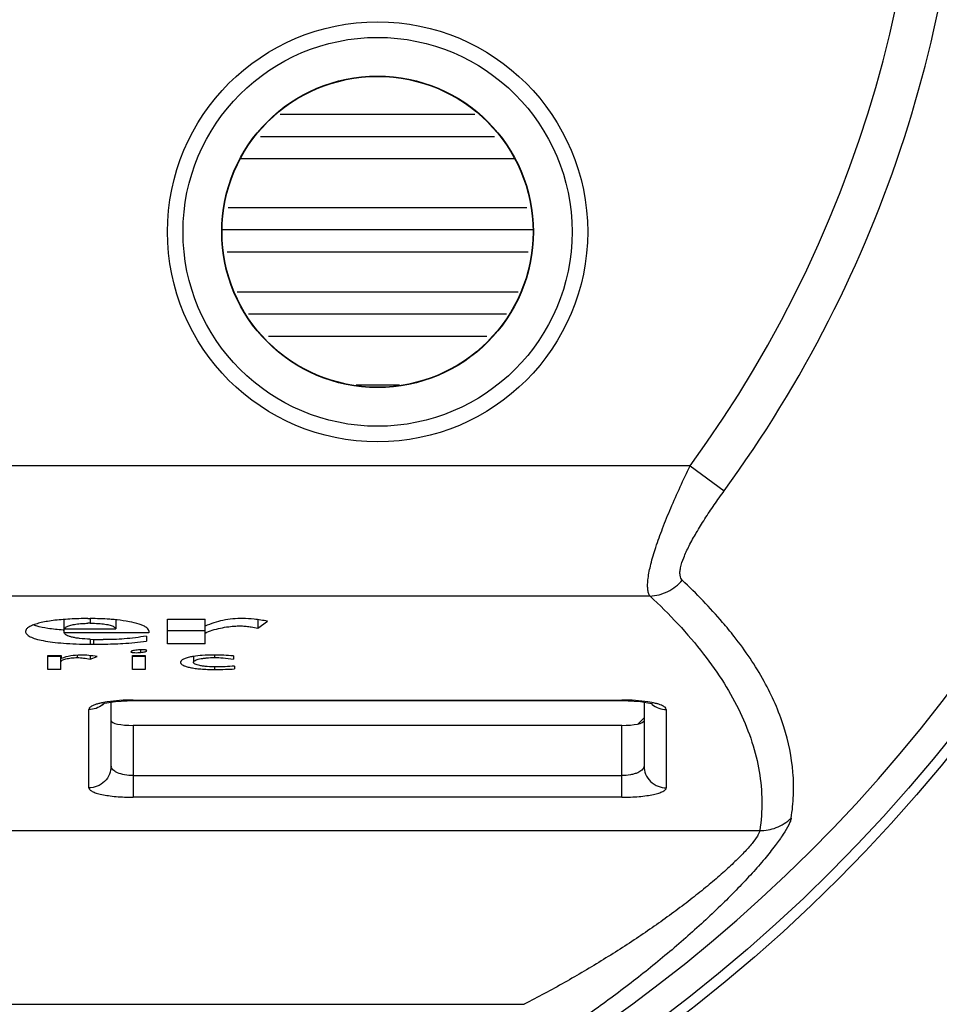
# Model space of a CAD drawing. Header units: millimetres. Extents: x 30 to 123, y 16 to 200.
# Tile 9 of 18: x 83 to 104, y 125 to 147. Entities that reach past the tile are written whole.
import ezdxf

# ---------------------------------------------------------------- set-up
doc = ezdxf.new("R2010")
doc.units = ezdxf.units.MM
doc.header["$LTSCALE"] = 14.011522
doc.layers.get('0').update_dxf_attribs({"linetype": 'CONTINUOUS'})

msp = doc.modelspace()

# ---------------------------------------------------------------- linework, layer by layer
at = {"color": 7}
for p, q in [((89.061, 145.323), (93.444, 145.323)), ((88.619, 144.823), (93.891, 144.823)), ((88.176, 144.323), (94.338, 144.323)), ((87.891, 143.223), (94.619, 143.223)), ((87.768, 142.723), (94.743, 142.723)), ((87.867, 142.223), (94.644, 142.223)), ((88.091, 141.323), (94.422, 141.323)), ((88.352, 140.823), (94.157, 140.823)), ((88.799, 140.323), (93.715, 140.323)), ((90.777, 139.223), (91.748, 139.223)), ((98.293, 137.403), (54.218, 137.403)), ((98.293, 137.403), (99.061, 136.842)), ((97.39, 134.468), (55.121, 134.468)), ((84.732, 133.961), (84.783, 133.961)), ((84.783, 133.961), (84.783, 133.856)), ((84.202, 133.642), (84.202, 133.927)), ((85.365, 133.93), (85.365, 133.729)), ((86.528, 133.394), (86.528, 133.95)), ((86.528, 133.95), (87.373, 133.95)), ((87.373, 133.394), (87.373, 133.95)), ((88.562, 133.937), (88.562, 133.749)), ((88.562, 133.749), (88.775, 133.903)), ((84.202, 133.729), (85.365, 133.729)), ((86.105, 133.642), (84.202, 133.642)), ((86.051, 133.566), (86.051, 133.456)), ((86.105, 133.685), (86.105, 133.642)), ((87.373, 133.687), (86.528, 133.687)), ((84.783, 133.495), (84.783, 133.385)), ((84.783, 133.385), (84.863, 133.384)), ((84.863, 133.495), (84.863, 133.384)), ((87.373, 133.394), (86.528, 133.394)), ((83.834, 132.817), (83.834, 133.131)), ((83.834, 133.131), (84.132, 133.131)), ((84.121, 133.11), (83.834, 133.11)), ((84.121, 132.817), (84.121, 133.131)), ((84.132, 133.131), (84.132, 133.06)), ((84.494, 133.135), (84.494, 133.082)), ((84.783, 133.126), (84.783, 133.049)), ((84.783, 133.049), (84.942, 133.104)), ((85.702, 133.216), (85.708, 133.208)), ((85.738, 132.817), (85.738, 133.131)), ((85.738, 133.131), (86.025, 133.131)), ((86.025, 133.11), (85.738, 133.11)), ((85.921, 133.253), (85.921, 133.198)), ((86.025, 133.131), (86.025, 132.817)), ((86.059, 133.238), (86.051, 133.247)), ((87.11, 133.107), (87.11, 132.978)), ((87.586, 133.138), (87.586, 133.083)), ((88.009, 133.121), (88.009, 133.05)), ((87.586, 132.874), (87.586, 132.815)), ((88.034, 132.891), (88.034, 132.83)), ((84.121, 132.817), (83.834, 132.817)), ((86.025, 132.817), (85.738, 132.817)), ((85.255, 130.638), (85.255, 132.078)), ((85.748, 132.115), (96.755, 132.115)), ((85.755, 132.115), (85.755, 132.126)), ((85.755, 132.126), (96.755, 132.126)), ((96.755, 132.115), (96.755, 132.126)), ((97.255, 132.078), (97.255, 130.638)), ((84.755, 130.149), (84.755, 131.913)), ((97.755, 131.913), (97.755, 130.149)), ((85.755, 131.554), (85.755, 129.937)), ((96.755, 131.554), (85.755, 131.554)), ((96.755, 129.937), (96.755, 131.554)), ((97.255, 131.723), (97.122, 131.59)), ((85.755, 130.426), (96.755, 130.426)), ((96.755, 129.937), (85.755, 129.937)), ((52.651, 129.185), (99.86, 129.185)), ((57.953, 125.273), (94.558, 125.273))]:
    msp.add_line(p, q, dxfattribs=at)
for points in [[(85.056, 132.037), (85.106, 132.053), (85.352, 132.095), (85.748, 132.115)], [(96.755, 132.115), (96.758, 132.115), (97.173, 132.093), (97.419, 132.049), (97.444, 132.041)]]:
    msp.add_lwpolyline(points, dxfattribs=at)
for centre, radius in [((76.255, 153.473), 46.72), ((76.255, 153.473), 43.68), ((76.255, 153.473), 42.58), ((76.255, 153.473), 40.8), ((76.255, 153.473), 40.089), ((76.255, 153.473), 35.887), ((76.255, 153.473), 35.65), ((91.255, 142.673), 4.731), ((91.255, 142.673), 4.38), ((91.255, 142.673), 3.509), ((91.255, 142.673), 3.5)]:
    msp.add_circle(centre, radius, dxfattribs=at)
for centre, radius, start, end in [((76.255, 153.473), 27.275, 323.8988, 216.1012), ((76.255, 153.473), 28.226, 323.8989, 0.3021), ((76.255, 153.473), 35, 189.9087, 350.0913), ((84.783, 130.627), 3.229, 90.0036, 90.8442), ((84.92, 129.484), 4.472, 83.9423, 84.3284), ((84.671, 140.032), 6.349, 265.5121, 265.7972), ((85.077, 140.107), 6.619, 267.457, 269.9889), ((87.344, 131.595), 1.532, 98.911, 100.1048), ((84.76, 132.416), 0.501, 308.0788, 310.5714), ((84.769, 132.406), 0.487, 310.5644, 314.2806), ((97.741, 132.404), 0.485, 225.7078, 228.679), ((97.748, 132.413), 0.497, 228.6745, 230.6878)]:
    msp.add_arc(centre, radius, start, end, dxfattribs=at)
for centre, start_param, end_param in [((85.755, 131.661), 3.141593, 4.712389), ((96.755, 131.661), -1.570796, 0)]:
    msp.add_ellipse(centre, major_axis=(0.5, 0), ratio=0.212557, start_param=start_param, end_param=end_param, dxfattribs=at)
for points, knots in [([(97.39, 134.468), (97.375, 134.488), (97.352, 134.539), (97.336, 134.63), (97.334, 134.741), (97.35, 134.93), (97.409, 135.21), (97.522, 135.585), (97.674, 136.007), (97.925, 136.622), (98.14, 137.089), (98.293, 137.403)], [0, 0, 0, 0, 0.023529, 0.052545, 0.088037, 0.130305, 0.234424, 0.361603, 0.506755, 0.664641, 1, 1, 1, 1]), ([(98.116, 134.827), (98.102, 134.84), (98.079, 134.874), (98.063, 134.94), (98.062, 135.019), (98.083, 135.154), (98.151, 135.352), (98.273, 135.614), (98.434, 135.904), (98.624, 136.211), (98.835, 136.526), (98.985, 136.737), (99.061, 136.842)], [0, 0, 0, 0, 0.024545, 0.052814, 0.086874, 0.127762, 0.230709, 0.358299, 0.504281, 0.663099, 0.829601, 1, 1, 1, 1]), ([(97.39, 134.468), (97.526, 134.475), (97.802, 134.547), (98.026, 134.722), (98.116, 134.827)], [0, 0, 0, 0, 0.496861, 1, 1, 1, 1]), ([(99.284, 133.558), (99.2, 133.666), (98.835, 134.11), (98.433, 134.524), (98.116, 134.827)], [0, 0, 0, 0, 0.237853, 1, 1, 1, 1]), ([(97.39, 134.468), (97.823, 134.064), (98.418, 133.435), (99.059, 132.525), (99.427, 131.861), (99.696, 131.194), (99.864, 130.524), (99.925, 129.851), (99.893, 129.405), (99.86, 129.185)], [0, 0, 0, 0, 0.292997, 0.425393, 0.549702, 0.667354, 0.780109, 0.890143, 1, 1, 1, 1]), ([(84.732, 133.961), (84.683, 133.961), (84.498, 133.959), (84.313, 133.951), (84.177, 133.94)], [0, 0, 0, 0, 0.266445, 1, 1, 1, 1]), ([(85.362, 133.934), (85.317, 133.939), (85.124, 133.955), (84.931, 133.961), (84.783, 133.961)], [0, 0, 0, 0, 0.235222, 1, 1, 1, 1]), ([(88.219, 133.962), (88.07, 133.962), (87.779, 133.938), (87.502, 133.848), (87.373, 133.791)], [0, 0, 0, 0, 0.514027, 1, 1, 1, 1]), ([(88.775, 133.903), (88.676, 133.92), (88.492, 133.952), (88.305, 133.962), (88.219, 133.962)], [0, 0, 0, 0, 0.535295, 1, 1, 1, 1]), ([(84.177, 133.94), (84.116, 133.935), (83.999, 133.924), (83.834, 133.901), (83.689, 133.873), (83.567, 133.841), (83.468, 133.806), (83.394, 133.766), (83.344, 133.723), (83.33, 133.686), (83.33, 133.67)], [0, 0, 0, 0, 0.200231, 0.380755, 0.540061, 0.676802, 0.78998, 0.879389, 0.946885, 1, 1, 1, 1]), ([(83.572, 133.795), (83.568, 133.796), (83.552, 133.801), (83.536, 133.806), (83.524, 133.81)], [0, 0, 0, 0, 0.258452, 1, 1, 1, 1]), ([(84.174, 133.702), (84.06, 133.711), (83.858, 133.732), (83.657, 133.77), (83.572, 133.795)], [0, 0, 0, 0, 0.563648, 1, 1, 1, 1]), ([(84.202, 133.729), (84.213, 133.747), (84.253, 133.779), (84.333, 133.811), (84.44, 133.835), (84.522, 133.844), (84.567, 133.848)], [0, 0, 0, 0, 0.159733, 0.375816, 0.655962, 1, 1, 1, 1]), ([(84.567, 133.848), (84.58, 133.849), (84.636, 133.853), (84.693, 133.855), (84.736, 133.856)], [0, 0, 0, 0, 0.235531, 1, 1, 1, 1]), ([(84.783, 133.856), (84.804, 133.856), (84.879, 133.856), (84.955, 133.852), (85.01, 133.848)], [0, 0, 0, 0, 0.269888, 1, 1, 1, 1]), ([(85.01, 133.848), (85.058, 133.844), (85.142, 133.834), (85.239, 133.812), (85.298, 133.789), (85.337, 133.768), (85.36, 133.746), (85.365, 133.729)], [0, 0, 0, 0, 0.369517, 0.657073, 0.770112, 0.863435, 1, 1, 1, 1]), ([(86.105, 133.685), (86.097, 133.719), (86.048, 133.766), (85.968, 133.807), (85.845, 133.854), (85.651, 133.898), (85.484, 133.921), (85.392, 133.931)], [0, 0, 0, 0, 0.136897, 0.233428, 0.350327, 0.641767, 1, 1, 1, 1]), ([(87.373, 133.632), (87.424, 133.66), (87.538, 133.705), (87.717, 133.75), (87.895, 133.779), (88.053, 133.795), (88.184, 133.799), (88.3, 133.79), (88.424, 133.77), (88.512, 133.756), (88.562, 133.749)], [0, 0, 0, 0, 0.143717, 0.30045, 0.45448, 0.588538, 0.691562, 0.779618, 0.875202, 1, 1, 1, 1]), ([(83.33, 133.67), (83.33, 133.659), (83.335, 133.636), (83.357, 133.605), (83.39, 133.577), (83.457, 133.539), (83.57, 133.499), (83.739, 133.46), (83.949, 133.429), (84.196, 133.405), (84.479, 133.389), (84.678, 133.385), (84.783, 133.385)], [0, 0, 0, 0, 0.020925, 0.044265, 0.072313, 0.106242, 0.193395, 0.306865, 0.445801, 0.60877, 0.794097, 1, 1, 1, 1]), ([(84.783, 133.495), (84.704, 133.498), (84.592, 133.506), (84.454, 133.526), (84.372, 133.543), (84.306, 133.562), (84.246, 133.588), (84.208, 133.619), (84.202, 133.642)], [0, 0, 0, 0, 0.385799, 0.54414, 0.679123, 0.790841, 0.879983, 1, 1, 1, 1]), ([(86.051, 133.566), (85.887, 133.539), (85.562, 133.496), (85.235, 133.488), (85.076, 133.488)], [0, 0, 0, 0, 0.511386, 1, 1, 1, 1]), ([(100.566, 129.466), (100.594, 129.637), (100.629, 129.98), (100.614, 130.675), (100.431, 131.557), (99.974, 132.594), (99.534, 133.239), (99.284, 133.558)], [0, 0, 0, 0, 0.117484, 0.234195, 0.471707, 0.724275, 1, 1, 1, 1]), ([(84.863, 133.384), (84.932, 133.384), (85.153, 133.385), (85.55, 133.398), (85.876, 133.429), (86.051, 133.456)], [0, 0, 0, 0, 0.175393, 0.554678, 1, 1, 1, 1]), ([(84.121, 132.983), (84.121, 132.999), (84.151, 133.023), (84.193, 133.04), (84.241, 133.054), (84.297, 133.066), (84.382, 133.078), (84.449, 133.082), (84.494, 133.082)], [0, 0, 0, 0, 0.126277, 0.228172, 0.353735, 0.498693, 0.658158, 1, 1, 1, 1]), ([(84.942, 133.104), (84.88, 133.114), (84.755, 133.134), (84.556, 133.142), (84.346, 133.125), (84.201, 133.089), (84.132, 133.06)], [0, 0, 0, 0, 0.230053, 0.460785, 0.726685, 1, 1, 1, 1]), ([(84.494, 133.082), (84.542, 133.082), (84.639, 133.073), (84.736, 133.059), (84.783, 133.049)], [0, 0, 0, 0, 0.497404, 1, 1, 1, 1]), ([(85.842, 133.253), (85.822, 133.25), (85.789, 133.246), (85.744, 133.237), (85.718, 133.23), (85.702, 133.221), (85.702, 133.216)], [0, 0, 0, 0, 0.394725, 0.701145, 0.904337, 1, 1, 1, 1]), ([(85.708, 133.208), (85.712, 133.206), (85.723, 133.202), (85.751, 133.196), (85.796, 133.193), (85.856, 133.193), (85.899, 133.196), (85.921, 133.198)], [0, 0, 0, 0, 0.065812, 0.156357, 0.398119, 0.691763, 1, 1, 1, 1]), ([(86.051, 133.247), (86.047, 133.249), (86.036, 133.253), (86.007, 133.258), (85.962, 133.261), (85.904, 133.259), (85.862, 133.256), (85.842, 133.253)], [0, 0, 0, 0, 0.070314, 0.165051, 0.412186, 0.704125, 1, 1, 1, 1]), ([(85.921, 133.198), (85.94, 133.2), (85.974, 133.204), (86.018, 133.214), (86.045, 133.222), (86.059, 133.233), (86.059, 133.238)], [0, 0, 0, 0, 0.397776, 0.700605, 0.900369, 1, 1, 1, 1]), ([(87.075, 133.103), (87.038, 133.097), (86.974, 133.083), (86.902, 133.057), (86.859, 133.033), (86.837, 133.015), (86.824, 132.995), (86.82, 132.98), (86.82, 132.973)], [0, 0, 0, 0, 0.367881, 0.651408, 0.762168, 0.854021, 0.930804, 1, 1, 1, 1]), ([(87.557, 133.138), (87.475, 133.138), (87.324, 133.134), (87.174, 133.119), (87.106, 133.108)], [0, 0, 0, 0, 0.547373, 1, 1, 1, 1]), ([(87.11, 132.978), (87.11, 132.997), (87.145, 133.022), (87.194, 133.04), (87.252, 133.055), (87.321, 133.067), (87.434, 133.08), (87.524, 133.083), (87.586, 133.083)], [0, 0, 0, 0, 0.111017, 0.20443, 0.323233, 0.465143, 0.627313, 1, 1, 1, 1]), ([(88.009, 133.121), (87.937, 133.126), (87.787, 133.136), (87.636, 133.138), (87.557, 133.138)], [0, 0, 0, 0, 0.476669, 1, 1, 1, 1]), ([(87.586, 133.083), (87.649, 133.083), (87.791, 133.079), (87.931, 133.061), (88.009, 133.05)], [0, 0, 0, 0, 0.447592, 1, 1, 1, 1]), ([(86.82, 132.973), (86.821, 132.944), (86.875, 132.906), (86.95, 132.879), (87.042, 132.856), (87.153, 132.838), (87.283, 132.825), (87.429, 132.817), (87.532, 132.815), (87.586, 132.815)], [0, 0, 0, 0, 0.106281, 0.196477, 0.312572, 0.453107, 0.616049, 0.799133, 1, 1, 1, 1]), ([(87.637, 132.874), (87.565, 132.874), (87.463, 132.877), (87.335, 132.888), (87.259, 132.9), (87.197, 132.914), (87.151, 132.931), (87.12, 132.95), (87.11, 132.97), (87.11, 132.978)], [0, 0, 0, 0, 0.389083, 0.551688, 0.690579, 0.804257, 0.891879, 0.954538, 1, 1, 1, 1]), ([(88.034, 132.891), (87.965, 132.886), (87.833, 132.877), (87.7, 132.874), (87.637, 132.874)], [0, 0, 0, 0, 0.524291, 1, 1, 1, 1]), ([(87.586, 132.815), (87.668, 132.815), (87.817, 132.817), (87.966, 132.823), (88.034, 132.83)], [0, 0, 0, 0, 0.544191, 1, 1, 1, 1]), ([(85.17, 132.086), (85.111, 132.077), (85.028, 132.061), (84.927, 132.033), (84.867, 132.012), (84.819, 131.99), (84.778, 131.963), (84.755, 131.932), (84.755, 131.913)], [0, 0, 0, 0, 0.381367, 0.540558, 0.676609, 0.789095, 0.878482, 1, 1, 1, 1]), ([(85.069, 132.022), (85.023, 131.986), (84.923, 131.931), (84.81, 131.913), (84.755, 131.913)], [0, 0, 0, 0, 0.513555, 1, 1, 1, 1]), ([(85.755, 132.126), (85.653, 132.126), (85.457, 132.12), (85.262, 132.1), (85.17, 132.086)], [0, 0, 0, 0, 0.525213, 1, 1, 1, 1]), ([(97.34, 132.086), (97.248, 132.1), (97.053, 132.12), (96.858, 132.126), (96.755, 132.126)], [0, 0, 0, 0, 0.47495, 1, 1, 1, 1]), ([(97.755, 131.913), (97.755, 131.932), (97.733, 131.963), (97.691, 131.99), (97.643, 132.012), (97.583, 132.034), (97.481, 132.062), (97.398, 132.077), (97.34, 132.086)], [0, 0, 0, 0, 0.121435, 0.210819, 0.323343, 0.45944, 0.618653, 1, 1, 1, 1]), ([(97.434, 132.028), (97.479, 131.991), (97.583, 131.933), (97.699, 131.913), (97.755, 131.913)], [0, 0, 0, 0, 0.51351, 1, 1, 1, 1]), ([(85.255, 130.638), (85.255, 130.577), (85.23, 130.448), (85.118, 130.282), (84.949, 130.173), (84.818, 130.149), (84.755, 130.149)], [0, 0, 0, 0, 0.237639, 0.496397, 0.757433, 1, 1, 1, 1]), ([(85.755, 130.426), (85.691, 130.426), (85.569, 130.436), (85.428, 130.473), (85.34, 130.518), (85.294, 130.554), (85.263, 130.594), (85.255, 130.624), (85.255, 130.638)], [0, 0, 0, 0, 0.3343, 0.625429, 0.744465, 0.844474, 0.927705, 1, 1, 1, 1]), ([(97.255, 130.638), (97.255, 130.569), (97.149, 130.499), (97.034, 130.461), (96.914, 130.433), (96.82, 130.426), (96.755, 130.426)], [0, 0, 0, 0, 0.363028, 0.503514, 0.659825, 1, 1, 1, 1]), ([(97.255, 130.638), (97.255, 130.577), (97.28, 130.448), (97.393, 130.282), (97.562, 130.173), (97.693, 130.149), (97.755, 130.149)], [0, 0, 0, 0, 0.237639, 0.496396, 0.757432, 1, 1, 1, 1]), ([(84.755, 130.149), (84.755, 130.134), (84.77, 130.11), (84.799, 130.086), (84.847, 130.058), (84.93, 130.027), (85.052, 129.996), (85.202, 129.971), (85.374, 129.951), (85.561, 129.939), (85.69, 129.937), (85.755, 129.937)], [0, 0, 0, 0, 0.042806, 0.072039, 0.107969, 0.201007, 0.321864, 0.467425, 0.633073, 0.813065, 1, 1, 1, 1]), ([(96.755, 129.937), (96.821, 129.937), (96.95, 129.939), (97.137, 129.951), (97.308, 129.971), (97.458, 129.996), (97.581, 130.027), (97.663, 130.058), (97.712, 130.086), (97.741, 130.11), (97.755, 130.134), (97.755, 130.149)], [0, 0, 0, 0, 0.186943, 0.366936, 0.532569, 0.678147, 0.799016, 0.892037, 0.927959, 0.957189, 1, 1, 1, 1]), ([(100.566, 129.466), (100.563, 129.443), (100.547, 129.391), (100.492, 129.268), (100.379, 129.082), (100.197, 128.828), (99.962, 128.536), (99.682, 128.217), (99.364, 127.879), (99.016, 127.528), (98.509, 127.046), (97.829, 126.445), (96.961, 125.745), (96.049, 125.072), (95.419, 124.646), (95.099, 124.438)], [0, 0, 0, 0, 0.009275, 0.021505, 0.054065, 0.096209, 0.146661, 0.203803, 0.266097, 0.332353, 0.401622, 0.546197, 0.695582, 0.847364, 1, 1, 1, 1]), ([(99.86, 129.185), (99.985, 129.184), (100.246, 129.231), (100.47, 129.374), (100.566, 129.466)], [0, 0, 0, 0, 0.484608, 1, 1, 1, 1]), ([(99.86, 129.185), (99.856, 129.166), (99.841, 129.124), (99.786, 129.025), (99.674, 128.877), (99.493, 128.676), (99.261, 128.445), (98.986, 128.193), (98.674, 127.928), (98.333, 127.654), (97.839, 127.279), (97.179, 126.813), (96.342, 126.274), (95.465, 125.757), (94.863, 125.431), (94.558, 125.273)], [0, 0, 0, 0, 0.008657, 0.020055, 0.05105, 0.092236, 0.141998, 0.198589, 0.260567, 0.326641, 0.395833, 0.540643, 0.691218, 0.844782, 1, 1, 1, 1])]:
    msp.add_open_spline(points, degree=3, knots=knots, dxfattribs=at)

doc.saveas('drawing.dxf')
